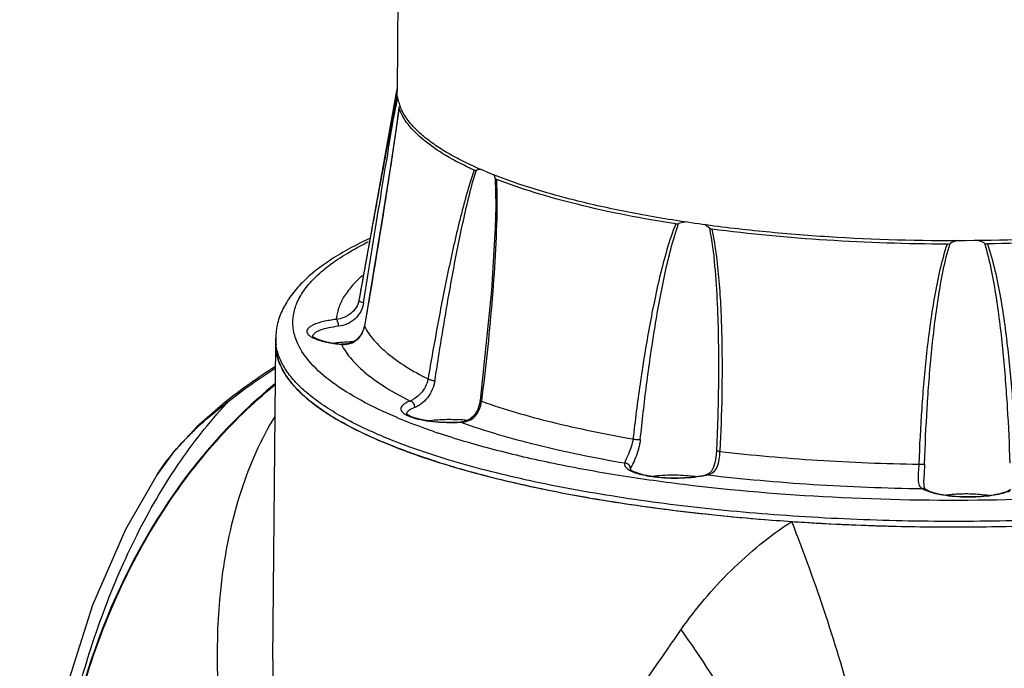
# Model space of a CAD drawing. Header units: millimetres. Extents: x 12 to 2508, y 25 to 1770.
# Tile 40 of 54: x 2165 to 2252, y 963 to 1020. Entities that reach past the tile are written whole.
import ezdxf

# ---------------------------------------------------------------- set-up
doc = ezdxf.new("R2010")
doc.units = ezdxf.units.MM
for name, color, linetype in [('ARM1_ABL88', 7, 'Continuous'), ('ARM1_PIPE_PBL94', 7, 'Continuous'), ('COVER_M_PBL80', 7, 'Continuous'), ('FLANGE_ARM1_PBL89', 7, 'Continuous'), ('HOLDER_M_PBL81', 7, 'Continuous'), ('MODULE_M_ABL79', 7, 'Continuous'), ('new_view_8_VBL72', 7, 'Continuous')]:
    doc.layers.add(name, color=color, linetype=linetype)

# ---------------------------------------------------------------- blocks, each defined once
blk = doc.blocks.new('COVER_M_PBL80', base_point=(1157.768, 1230.828))
at = {"layer": 'COVER_M_PBL80', "color": 2}
for p, q in [((1155.657, 1283.243), (1155.75, 1283.343)), ((1155.664, 1283.235), (1155.75, 1283.343)), ((1149.531, 1276.972), (1149.548, 1276.999))]:
    blk.add_line(p, q, dxfattribs=at)
at = {"layer": 'COVER_M_PBL80', "color": 7}
blk.add_line((1149.53, 1276.971), (1149.531, 1276.972), dxfattribs=at)
for points in [[(1155.522, 1283.349), (1153.026, 1281.174), (1150.888, 1278.835), (1149.53, 1276.971)], [(1149.531, 1276.972), (1146.743, 1272.129), (1143.833, 1265.481), (1141.566, 1258.361), (1139.946, 1251.226), (1138.869, 1244.429), (1138.199, 1238.096), (1137.824, 1232.186), (1137.681, 1226.817)]]:
    blk.add_lwpolyline(points, dxfattribs=at)
blk.add_arc((1191.222, 1237.627), 58.008, 122.66939, 127.98306, dxfattribs=at)
at = {"layer": 'COVER_M_PBL80', "color": 2}
for centre, radius, start, end in [((1191.503, 1237.55), 58.097, 122.93124, 127.98085), ((1173.847, 1258.563), 30.685, 126.14043, 126.46323), ((1170.133, 1262.838), 25.014, 135.81993, 137.42561)]:
    blk.add_arc(centre, radius, start, end, dxfattribs=at)
at = {"layer": 'COVER_M_PBL80', "color": 7}
blk.add_ellipse((1189.949, 1233.009), major_axis=(-12.478, 60.422), ratio=0.797017, start_param=0.39586, end_param=2.63402, dxfattribs=at)
at = {"layer": 'COVER_M_PBL80', "color": 2}
for points, knots in [([(1138.5, 1226.07), (1138.523, 1228.719), (1138.72, 1234.063), (1139.451, 1242.056), (1140.656, 1249.961), (1142.38, 1257.612), (1144.674, 1264.881), (1147.592, 1271.664), (1151.182, 1277.853), (1154.089, 1281.551), (1155.657, 1283.243)], [0, 0, 0, 0, 0.130387, 0.263077, 0.394867, 0.523729, 0.648709, 0.76954, 0.886437, 1, 1, 1, 1]), ([(1152.194, 1280.271), (1152.46, 1280.544), (1153.536, 1281.603), (1154.703, 1282.57), (1155.611, 1283.241)], [0, 0, 0, 0, 0.252443, 1, 1, 1, 1]), ([(1155.522, 1283.349), (1155.535, 1283.358), (1155.607, 1283.393), (1155.692, 1283.367), (1155.75, 1283.343)], [0, 0, 0, 0, 0.200537, 1, 1, 1, 1]), ([(1149.548, 1276.999), (1149.709, 1277.246), (1150.372, 1278.211), (1151.12, 1279.116), (1151.713, 1279.761)], [0, 0, 0, 0, 0.251317, 1, 1, 1, 1])]:
    blk.add_open_spline(points, degree=3, knots=knots, dxfattribs=at)
blk = doc.blocks.new('HOLDER_M_PBL81', base_point=(1208.118, 1221.715))
at = {"layer": 'HOLDER_M_PBL81', "color": 7}
for p, q in [((1159.725, 1260.71), (1159.963, 1288.478)), ((1165.618, 1281.68), (1165.552, 1281.712)), ((1165.61, 1281.679), (1165.552, 1281.712))]:
    blk.add_line(p, q, dxfattribs=at)
at = {"layer": 'HOLDER_M_PBL81', "color": 2}
for p, q in [((1194.547, 1261.785), (1194.509, 1261.73)), ((1194.572, 1261.782), (1194.534, 1261.727))]:
    blk.add_line(p, q, dxfattribs=at)
at = {"layer": 'HOLDER_M_PBL81', "color": 7}
for centre, radius, start, end in [((1164.193, 1288.442), 4.23, 179.50978, 186.48629), ((1177.004, 1301.678), 23.017, 236.68529, 239.44212), ((1178.221, 1303.723), 25.397, 239.42371, 240.07605), ((1196.88, 1349.62), 75.044, 252.32525, 253.68775), ((1201.061, 1364.263), 90.272, 253.75118, 256.18674), ((1204.8, 1379.455), 105.916, 256.18478, 257.48765), ((1208.193, 1395.032), 121.859, 257.51693, 259.31398), ((1211.094, 1410.452), 137.55, 259.31759, 260.4941), ((1213.577, 1425.538), 152.838, 260.51001, 261.97737), ((1215.547, 1439.588), 167.026, 261.98085, 263.04438), ((1217.097, 1452.542), 180.072, 263.05379, 264.34726), ((1218.241, 1464.175), 191.762, 264.34961, 265.33805), ((1218.835, 1471.51), 199.12, 265.33907, 266.12963), ((1219.178, 1476.593), 204.215, 266.12995, 266.76449), ((1219.343, 1479.429), 207.056, 266.76338, 266.96374), ((1219.57, 1483.95), 211.582, 266.96716, 268.89918), ((1219.705, 1484.777), 212.411, 271.00404, 271.18673), ((1219.669, 1487.573), 215.206, 268.8913, 269.08235), ((1219.67, 1487.098), 214.732, 269.08016, 271.00253)]:
    blk.add_arc(centre, radius, start, end, dxfattribs=at)
at = {"layer": 'HOLDER_M_PBL81', "color": 2}
for centre, radius, start, end in [((1365.656, 1141.958), 208.894, 144.47424, 144.82447), ((1366.639, 1141.265), 210.097, 144.8243, 144.99544)]:
    blk.add_arc(centre, radius, start, end, dxfattribs=at)
at = {"layer": 'HOLDER_M_PBL81', "color": 7}
for points, knots in [([(1160.344, 1286.652), (1160.298, 1286.76), (1160.134, 1287.183), (1160.028, 1287.63), (1159.99, 1287.964)], [0, 0, 0, 0, 0.257928, 1, 1, 1, 1]), ([(1160.784, 1285.818), (1160.741, 1285.887), (1160.578, 1286.156), (1160.436, 1286.437), (1160.344, 1286.652)], [0, 0, 0, 0, 0.257516, 1, 1, 1, 1]), ([(1161.761, 1284.571), (1161.666, 1284.672), (1161.312, 1285.065), (1160.991, 1285.488), (1160.784, 1285.818)], [0, 0, 0, 0, 0.263134, 1, 1, 1, 1]), ([(1141.529, 1224.802), (1140.499, 1230.441), (1139.692, 1241.858), (1141.959, 1255.893), (1145.775, 1266.25), (1149.558, 1273.343), (1154.234, 1279.653), (1157.942, 1283.273), (1159.91, 1284.889)], [0, 0, 0, 0, 0.26179, 0.517809, 0.642602, 0.764606, 0.883702, 1, 1, 1, 1]), ([(1162.652, 1283.723), (1162.571, 1283.792), (1162.264, 1284.063), (1161.969, 1284.349), (1161.761, 1284.571)], [0, 0, 0, 0, 0.259126, 1, 1, 1, 1]), ([(1164.363, 1282.444), (1164.206, 1282.547), (1163.617, 1282.947), (1163.05, 1283.381), (1162.652, 1283.723)], [0, 0, 0, 0, 0.263434, 1, 1, 1, 1]), ([(1169.459, 1279.808), (1169.107, 1279.955), (1167.798, 1280.523), (1166.518, 1281.159), (1165.61, 1281.679)], [0, 0, 0, 0, 0.266852, 1, 1, 1, 1]), ([(1174.095, 1278.119), (1173.682, 1278.251), (1172.12, 1278.765), (1170.576, 1279.341), (1169.459, 1279.808)], [0, 0, 0, 0, 0.263512, 1, 1, 1, 1])]:
    blk.add_open_spline(points, degree=3, knots=knots, dxfattribs=at)
at = {"layer": 'HOLDER_M_PBL81', "color": 2}
for points, knots in [([(1159.877, 1282.09), (1158.641, 1280.041), (1156.667, 1275.574), (1155.632, 1270.826), (1155.296, 1268.408)], [0, 0, 0, 0, 0.495142, 1, 1, 1, 1]), ([(1195.647, 1263.34), (1196.956, 1265.174), (1199.9, 1268.685), (1203.462, 1271.589), (1205.395, 1272.844)], [0, 0, 0, 0, 0.494369, 1, 1, 1, 1]), ([(1214.12, 1240.245), (1213.789, 1242.836), (1212.88, 1248.19), (1210.952, 1256.315), (1208.464, 1264.617), (1206.472, 1270.12), (1205.395, 1272.844)], [0, 0, 0, 0, 0.231642, 0.481183, 0.740249, 1, 1, 1, 1]), ([(1155.296, 1268.408), (1154.684, 1264.004), (1154.689, 1254.771), (1157.316, 1240.915), (1162.087, 1226.934), (1166.438, 1217.857), (1168.889, 1213.356)], [0, 0, 0, 0, 0.23186, 0.476375, 0.732755, 1, 1, 1, 1]), ([(1209.464, 1232.83), (1209.071, 1235.265), (1207.788, 1240.345), (1204.795, 1247.97), (1200.729, 1255.773), (1197.437, 1260.841), (1195.647, 1263.34)], [0, 0, 0, 0, 0.219256, 0.463748, 0.726731, 1, 1, 1, 1]), ([(1194.509, 1261.73), (1189.081, 1253.974), (1179.583, 1238.29), (1172.006, 1221.6), (1168.889, 1213.356)], [0, 0, 0, 0, 0.517847, 1, 1, 1, 1]), ([(1159.725, 1260.71), (1159.691, 1256.797), (1160.108, 1248.869), (1162.565, 1232.889), (1166.011, 1221.07), (1168.889, 1213.356)], [0, 0, 0, 0, 0.242271, 0.49024, 1, 1, 1, 1])]:
    blk.add_open_spline(points, degree=3, knots=knots, dxfattribs=at)
blk = doc.blocks.new('MODULE_M_ABL79', base_point=(1208.118, 1221.715))
at = {"layer": 'COVER_M_PBL80'}
blk.add_blockref('COVER_M_PBL80', (1157.768, 1230.828), dxfattribs=at)
at = {"layer": 'HOLDER_M_PBL81'}
blk.add_blockref('HOLDER_M_PBL81', (1208.118, 1221.715), dxfattribs=at)
blk = doc.blocks.new('FLANGE_ARM1_PBL89', base_point=(1217.963, 1291.682))
at = {"layer": 'FLANGE_ARM1_PBL89', "color": 7}
for p, q in [((1170.605, 1310.74), (1167.329, 1292.583)), ((1170.812, 1309.236), (1170.813, 1309.212)), ((1179.332, 1300.596), (1179.332, 1300.569)), ((1159.963, 1288.478), (1159.967, 1288.959)), ((1165.797, 1288.443), (1165.797, 1288.443)), ((1198.938, 1285.315), (1198.938, 1285.315)), ((1176.242, 1281.588), (1176.242, 1281.588)), ((1198.756, 1279.073), (1198.756, 1279.073)), ((1217.022, 1276.439), (1217.022, 1276.438))]:
    blk.add_line(p, q, dxfattribs=at)
at = {"layer": 'FLANGE_ARM1_PBL89', "color": 2}
for p, q in [((1179.293, 1303.055), (1179.332, 1300.596)), ((1179.429, 1300.596), (1179.429, 1300.568)), ((1179.434, 1300.596), (1179.434, 1300.568)), ((1167.329, 1292.583), (1167.289, 1292.302)), ((1167.339, 1292.582), (1167.289, 1292.302)), ((1167.775, 1289.995), (1167.77, 1290.017)), ((1165.755, 1288.427), (1165.797, 1288.443)), ((1165.755, 1288.427), (1165.762, 1288.417)), ((1165.755, 1288.427), (1165.76, 1288.417)), ((1178.082, 1283.463), (1178.076, 1283.414)), ((1178.082, 1283.463), (1178.076, 1283.414)), ((1176.272, 1281.57), (1176.242, 1281.588)), ((1176.243, 1281.569), (1176.272, 1281.57)), ((1199.074, 1279.06), (1199.072, 1279.005)), ((1199.075, 1279.06), (1199.072, 1279.005)), ((1197.964, 1276.948), (1197.844, 1276.953))]:
    blk.add_line(p, q, dxfattribs=at)
at = {"layer": 'FLANGE_ARM1_PBL89', "color": 7}
for points in [[(1170.812, 1309.236), (1170.533, 1307.224), (1170.069, 1304.09), (1169.29, 1299.116), (1167.77, 1290.017)], [(1179.332, 1300.596), (1179.29, 1298.675), (1178.965, 1293.149), (1177.967, 1283.477)], [(1167.77, 1290.017), (1167.698, 1289.729), (1167.443, 1289.218), (1167.063, 1288.813), (1166.608, 1288.553), (1166.107, 1288.44), (1165.797, 1288.443)], [(1198.938, 1285.315), (1198.875, 1282.067), (1198.756, 1279.073)], [(1177.967, 1283.477), (1177.915, 1283.181), (1177.725, 1282.625), (1177.428, 1282.159), (1177.033, 1281.821), (1176.553, 1281.63), (1176.242, 1281.588)], [(1198.756, 1279.073), (1198.733, 1278.729), (1198.648, 1278.114), (1198.511, 1277.627), (1198.329, 1277.28), (1198.058, 1277.034), (1197.841, 1276.952)], [(1217.157, 1275.68), (1217.133, 1275.701), (1217.085, 1275.801), (1217.04, 1276.017), (1217.022, 1276.379), (1217.022, 1276.438)]]:
    blk.add_lwpolyline(points, dxfattribs=at)
for centre, radius, start, end in [((1174.061, 1310.417), 3.458, 174.76515, 184.09178), ((1174.123, 1310.41), 3.521, 170.38472, 174.74986), ((1170.924, 1309.075), 1.103, 100.98159, 102.75934), ((1196.676, 1296.972), 2.238, 48.98115, 62.96101), ((1220.871, 1294.293), 3.386, 105.35563, 117.1146), ((1166.695, 1277.743), 10.891, 94.83866, 97.99905), ((1166.821, 1276.439), 12.201, 94.66185, 94.91439), ((1166.906, 1275.314), 13.329, 90.61977, 94.63071), ((1175.247, 1268.522), 13.308, 85.605, 86.45357), ((1175.311, 1269.325), 12.502, 83.09475, 85.61567), ((1195.308, 1266.839), 10.083, 80.8912, 81.83419)]:
    blk.add_arc(centre, radius, start, end, dxfattribs=at)
at = {"layer": 'FLANGE_ARM1_PBL89', "color": 2}
for centre, radius, start, end in [((1322.702, 1282.429), 154.529, 169.66532, 169.98318), ((1165.773, 1290.342), 2.032, 340.43395, 346.25195), ((1165.807, 1290.334), 1.997, 346.25189, 350.23948), ((1164.194, 1288.923), 4.227, 179.51644, 186.02086), ((1163.501, 1289.08), 0.293, 167.59394, 170.53811), ((1165.847, 1290.303), 1.948, 325.26257, 326.35144), ((1165.798, 1290.332), 2.006, 326.42872, 340.46144), ((1164.252, 1288.929), 4.285, 186.01519, 187.19348), ((1165.982, 1290.313), 1.9, 263.11724, 264.36335), ((1187.663, 1322.419), 43.873, 247.18076, 247.29684), ((1171.769, 1282.268), 0.295, 166.91139, 170.06814), ((1187.015, 1322.244), 45.478, 247.297, 247.484), ((1193.999, 1339.252), 61.862, 251.06917, 251.39691), ((1191.98, 1278.906), 1.779, 237.36436, 240.18879), ((1191.465, 1277.381), 0.295, 166.37043, 169.49648), ((1191.485, 1277.376), 0.315, 158.47173, 166.30209), ((1196.277, 1284.017), 7.268, 282.56813, 283.42722)]:
    blk.add_arc(centre, radius, start, end, dxfattribs=at)
for points, knots in [([(1170.611, 1310.17), (1170.324, 1308.778), (1169.78, 1305.92), (1168.973, 1301.568), (1168.158, 1297.099), (1167.613, 1294.094), (1167.339, 1292.582)], [0, 0, 0, 0, 0.238276, 0.48785, 0.742334, 1, 1, 1, 1]), ([(1167.7, 1292.084), (1168.17, 1295.007), (1168.872, 1299.362), (1169.813, 1305.103), (1170.284, 1307.922), (1170.529, 1309.307)], [0, 0, 0, 0, 0.508795, 0.75814, 1, 1, 1, 1]), ([(1170.813, 1309.212), (1170.598, 1307.588), (1170.124, 1304.357), (1169.124, 1297.95), (1168.324, 1293.168), (1167.775, 1289.995)], [0, 0, 0, 0, 0.252543, 0.503464, 1, 1, 1, 1]), ([(1177.439, 1303.752), (1177.184, 1303.044), (1176.74, 1301.583), (1176.157, 1299.353), (1175.623, 1297.075), (1174.956, 1293.993), (1174.193, 1290.094), (1173.64, 1286.957), (1173.375, 1285.381)], [0, 0, 0, 0, 0.119992, 0.242872, 0.367256, 0.49262, 0.745346, 1, 1, 1, 1]), ([(1173.985, 1285.235), (1174.222, 1286.817), (1174.717, 1289.968), (1175.399, 1293.887), (1175.995, 1296.991), (1176.474, 1299.29), (1176.995, 1301.548), (1177.396, 1303.029), (1177.629, 1303.751)], [0, 0, 0, 0, 0.254156, 0.506586, 0.631908, 0.756328, 0.879533, 1, 1, 1, 1]), ([(1179.434, 1300.568), (1179.424, 1299.131), (1179.309, 1296.262), (1178.894, 1290.555), (1178.435, 1286.293), (1178.082, 1283.463)], [0, 0, 0, 0, 0.251124, 0.501535, 1, 1, 1, 1]), ([(1195.176, 1299.019), (1194.877, 1298.283), (1194.382, 1296.763), (1193.777, 1294.442), (1193.258, 1292.088), (1192.649, 1288.92), (1192.012, 1284.926), (1191.6, 1281.715), (1191.416, 1280.104)], [0, 0, 0, 0, 0.123322, 0.247576, 0.372336, 0.497438, 0.748355, 1, 1, 1, 1]), ([(1192.061, 1280.049), (1192.226, 1281.661), (1192.594, 1284.878), (1193.164, 1288.882), (1193.707, 1292.062), (1194.174, 1294.428), (1194.713, 1296.768), (1195.161, 1298.303), (1195.435, 1299.05)], [0, 0, 0, 0, 0.251541, 0.502394, 0.627481, 0.752221, 0.87659, 1, 1, 1, 1]), ([(1198.144, 1298.661), (1198.369, 1297.565), (1198.635, 1295.341), (1198.851, 1291.999), (1198.944, 1288.656), (1198.948, 1286.428), (1198.938, 1285.315)], [0, 0, 0, 0, 0.250688, 0.50082, 0.750557, 1, 1, 1, 1]), ([(1198.354, 1298.563), (1198.533, 1297.765), (1198.785, 1296.148), (1199.021, 1293.709), (1199.164, 1291.265), (1199.267, 1288.008), (1199.262, 1283.937), (1199.153, 1280.684), (1199.075, 1279.06)], [0, 0, 0, 0, 0.125371, 0.25064, 0.375783, 0.500814, 0.750574, 1, 1, 1, 1]), ([(1161.909, 1288.48), (1161.739, 1288.85), (1161.488, 1289.617), (1161.448, 1290.83), (1161.766, 1292.029), (1162.423, 1293.197), (1163.404, 1294.332), (1164.699, 1295.434), (1166.301, 1296.5), (1167.498, 1297.146), (1168.143, 1297.466)], [0, 0, 0, 0, 0.100668, 0.196826, 0.295565, 0.403415, 0.525264, 0.664272, 0.822232, 1, 1, 1, 1]), ([(1219.068, 1297.239), (1218.802, 1296.468), (1218.386, 1294.887), (1217.915, 1292.487), (1217.546, 1290.069), (1217.151, 1286.833), (1216.801, 1282.771), (1216.635, 1279.515), (1216.578, 1277.886)], [0, 0, 0, 0, 0.125064, 0.250088, 0.375089, 0.500079, 0.750034, 1, 1, 1, 1]), ([(1217.084, 1277.915), (1217.137, 1279.544), (1217.286, 1282.8), (1217.6, 1286.864), (1217.953, 1290.105), (1218.286, 1292.528), (1218.703, 1294.939), (1219.083, 1296.529), (1219.327, 1297.307)], [0, 0, 0, 0, 0.249937, 0.499871, 0.62485, 0.749819, 0.874907, 1, 1, 1, 1]), ([(1222.357, 1297.329), (1222.6, 1296.554), (1222.978, 1294.969), (1223.393, 1292.565), (1223.724, 1290.146), (1224.074, 1286.91), (1224.386, 1282.851), (1224.534, 1279.598), (1224.586, 1277.97)], [0, 0, 0, 0, 0.124843, 0.249812, 0.374736, 0.499725, 0.749798, 1, 1, 1, 1]), ([(1222.622, 1297.265), (1222.888, 1296.497), (1223.306, 1294.922), (1223.778, 1292.529), (1224.15, 1290.117), (1224.549, 1286.886), (1224.905, 1282.83), (1225.077, 1279.577), (1225.137, 1277.949)], [0, 0, 0, 0, 0.124827, 0.249734, 0.374691, 0.499688, 0.749777, 1, 1, 1, 1]), ([(1167.595, 1294.462), (1167.26, 1294.17), (1166.656, 1293.581), (1165.935, 1292.618), (1165.463, 1291.632), (1165.319, 1290.948), (1165.293, 1290.617)], [0, 0, 0, 0, 0.290755, 0.549287, 0.782487, 1, 1, 1, 1]), ([(1167.289, 1292.302), (1167.248, 1292.078), (1167.076, 1291.635), (1166.591, 1291.11), (1165.972, 1290.766), (1165.517, 1290.649), (1165.293, 1290.617)], [0, 0, 0, 0, 0.246312, 0.498241, 0.756203, 1, 1, 1, 1]), ([(1167.7, 1292.084), (1167.658, 1291.822), (1167.489, 1291.303), (1166.988, 1290.644), (1166.296, 1290.186), (1165.759, 1290.04), (1165.492, 1290.011)], [0, 0, 0, 0, 0.245765, 0.495264, 0.751369, 1, 1, 1, 1]), ([(1167.289, 1292.302), (1167.287, 1292.282), (1167.322, 1292.229), (1167.459, 1292.149), (1167.597, 1292.106), (1167.7, 1292.084)], [0, 0, 0, 0, 0.128474, 0.344776, 1, 1, 1, 1]), ([(1165.293, 1290.617), (1164.907, 1290.573), (1164.36, 1290.489), (1163.694, 1290.308), (1163.306, 1290.163), (1163.007, 1290.002), (1162.802, 1289.829), (1162.696, 1289.629), (1162.715, 1289.492), (1162.739, 1289.435)], [0, 0, 0, 0, 0.381397, 0.541715, 0.67764, 0.787751, 0.872899, 0.93895, 1, 1, 1, 1]), ([(1165.492, 1290.011), (1165.493, 1290.138), (1165.468, 1290.321), (1165.384, 1290.522), (1165.326, 1290.597), (1165.293, 1290.617)], [0, 0, 0, 0, 0.582367, 0.824981, 1, 1, 1, 1]), ([(1165.492, 1290.011), (1165.193, 1289.977), (1164.652, 1289.894), (1164.027, 1289.729), (1163.635, 1289.56), (1163.386, 1289.411), (1163.238, 1289.255), (1163.214, 1289.143)], [0, 0, 0, 0, 0.35833, 0.651021, 0.767889, 0.863971, 1, 1, 1, 1]), ([(1167.775, 1289.995), (1168.001, 1289.566), (1168.619, 1288.706), (1169.864, 1287.536), (1171.477, 1286.401), (1172.706, 1285.719), (1173.375, 1285.381)], [0, 0, 0, 0, 0.197711, 0.427518, 0.694251, 1, 1, 1, 1]), ([(1162.739, 1289.435), (1162.784, 1289.328), (1162.999, 1289.118), (1163.254, 1288.992), (1163.41, 1288.926)], [0, 0, 0, 0, 0.407266, 1, 1, 1, 1]), ([(1163.41, 1288.926), (1163.735, 1288.788), (1164.515, 1288.579), (1165.309, 1288.468), (1165.755, 1288.427)], [0, 0, 0, 0, 0.441394, 1, 1, 1, 1]), ([(1165.796, 1288.422), (1166.105, 1288.392), (1166.763, 1288.491), (1167.266, 1288.93), (1167.448, 1289.193)], [0, 0, 0, 0, 0.492497, 1, 1, 1, 1]), ([(1169.463, 1280.29), (1168.136, 1280.845), (1166.268, 1281.727), (1164.045, 1283.109), (1162.708, 1284.12), (1161.625, 1285.153), (1160.801, 1286.208), (1160.241, 1287.283), (1160.046, 1288.029), (1160, 1288.392)], [0, 0, 0, 0, 0.333269, 0.477152, 0.606125, 0.721, 0.823224, 0.915092, 1, 1, 1, 1]), ([(1170.648, 1281.98), (1169.561, 1282.437), (1167.583, 1283.363), (1165.01, 1284.946), (1163.092, 1286.599), (1162.196, 1287.857), (1161.909, 1288.48)], [0, 0, 0, 0, 0.318705, 0.589596, 0.814498, 1, 1, 1, 1]), ([(1165.76, 1288.417), (1165.992, 1287.953), (1166.647, 1287.02), (1167.987, 1285.757), (1169.74, 1284.533), (1171.08, 1283.8), (1171.811, 1283.437)], [0, 0, 0, 0, 0.195898, 0.424856, 0.692155, 1, 1, 1, 1]), ([(1275.933, 1287.5), (1275.883, 1287.08), (1275.642, 1286.212), (1274.923, 1284.982), (1273.854, 1283.787), (1272.445, 1282.63), (1270.705, 1281.511), (1268.641, 1280.436), (1266.266, 1279.409), (1262.548, 1278.06), (1257.215, 1276.574), (1250.092, 1275.136), (1242.178, 1274.017), (1233.666, 1273.246), (1224.766, 1272.844), (1215.698, 1272.821), (1206.686, 1273.177), (1197.953, 1273.904), (1189.714, 1274.983), (1182.171, 1276.385), (1175.508, 1278.074), (1171.438, 1279.471), (1169.6, 1280.233)], [0, 0, 0, 0, 0.011399, 0.023914, 0.038124, 0.054395, 0.072929, 0.093816, 0.11707, 0.142649, 0.200411, 0.266126, 0.338457, 0.415824, 0.496485, 0.578592, 0.660254, 0.739593, 0.814804, 0.884213, 0.946341, 1, 1, 1, 1]), ([(1173.375, 1285.381), (1173.335, 1285.147), (1173.171, 1284.69), (1172.76, 1284.124), (1172.294, 1283.706), (1171.963, 1283.505), (1171.811, 1283.437)], [0, 0, 0, 0, 0.276052, 0.553167, 0.806435, 1, 1, 1, 1]), ([(1173.985, 1285.235), (1173.944, 1284.963), (1173.783, 1284.426), (1173.353, 1283.726), (1172.819, 1283.192), (1172.408, 1282.945), (1172.211, 1282.873)], [0, 0, 0, 0, 0.268451, 0.539441, 0.79497, 1, 1, 1, 1]), ([(1173.375, 1285.381), (1173.456, 1285.336), (1173.661, 1285.279), (1173.868, 1285.244), (1173.985, 1285.235)], [0, 0, 0, 0, 0.441481, 1, 1, 1, 1]), ([(1171.811, 1283.437), (1171.627, 1283.37), (1171.376, 1283.263), (1171.117, 1283.059), (1171.005, 1282.911), (1170.966, 1282.75), (1171.01, 1282.589), (1171.126, 1282.44), (1171.233, 1282.357), (1171.295, 1282.315)], [0, 0, 0, 0, 0.34705, 0.476739, 0.581309, 0.670665, 0.760873, 0.867571, 1, 1, 1, 1]), ([(1172.211, 1282.873), (1172.113, 1282.838), (1171.936, 1282.764), (1171.671, 1282.613), (1171.51, 1282.451), (1171.482, 1282.334)], [0, 0, 0, 0, 0.336508, 0.613118, 1, 1, 1, 1]), ([(1172.211, 1282.873), (1172.212, 1283.001), (1172.137, 1283.249), (1171.924, 1283.414), (1171.811, 1283.437)], [0, 0, 0, 0, 0.5238, 1, 1, 1, 1]), ([(1176.272, 1281.57), (1176.507, 1281.577), (1176.979, 1281.665), (1177.568, 1282.088), (1177.934, 1282.71), (1178.047, 1283.177), (1178.076, 1283.414)], [0, 0, 0, 0, 0.249724, 0.495475, 0.745587, 1, 1, 1, 1]), ([(1178.076, 1283.414), (1178.048, 1283.423), (1178.013, 1283.435), (1177.966, 1283.464), (1177.967, 1283.477)], [0, 0, 0, 0, 0.692636, 1, 1, 1, 1]), ([(1178.076, 1283.414), (1180.09, 1282.707), (1184.505, 1281.441), (1189.001, 1280.523), (1191.416, 1280.104)], [0, 0, 0, 0, 0.465437, 1, 1, 1, 1]), ([(1173.93, 1280.736), (1173.649, 1280.832), (1172.573, 1281.21), (1171.508, 1281.62), (1170.73, 1281.946)], [0, 0, 0, 0, 0.260156, 1, 1, 1, 1]), ([(1171.295, 1282.315), (1171.331, 1282.29), (1171.502, 1282.186), (1171.686, 1282.107), (1171.832, 1282.052)], [0, 0, 0, 0, 0.218621, 1, 1, 1, 1]), ([(1171.832, 1282.052), (1172.116, 1281.947), (1172.766, 1281.777), (1174.237, 1281.557), (1175.427, 1281.528), (1176.243, 1281.569)], [0, 0, 0, 0, 0.203407, 0.450148, 1, 1, 1, 1]), ([(1266.925, 1281.925), (1265.699, 1281.362), (1263.005, 1280.306), (1258.596, 1278.964), (1253.6, 1277.776), (1246.005, 1276.376), (1235.609, 1275.172), (1222.5, 1274.572), (1209.13, 1274.816), (1198.191, 1275.727), (1189.908, 1276.893), (1184.234, 1277.935), (1179.049, 1279.147), (1175.792, 1280.108), (1174.265, 1280.622)], [0, 0, 0, 0, 0.043014, 0.092144, 0.146924, 0.206735, 0.338402, 0.480366, 0.62504, 0.764641, 0.830205, 0.891783, 0.948601, 1, 1, 1, 1]), ([(1176.272, 1281.57), (1178.44, 1280.798), (1183.214, 1279.423), (1188.078, 1278.438), (1190.698, 1277.991)], [0, 0, 0, 0, 0.464004, 1, 1, 1, 1]), ([(1191.416, 1280.104), (1191.388, 1279.866), (1191.278, 1279.41), (1191.036, 1278.813), (1190.832, 1278.393), (1190.727, 1278.133), (1190.7, 1278.032), (1190.698, 1277.991)], [0, 0, 0, 0, 0.320792, 0.62357, 0.862765, 0.944751, 1, 1, 1, 1]), ([(1192.061, 1280.049), (1192.032, 1279.772), (1191.926, 1279.233), (1191.67, 1278.505), (1191.428, 1277.984), (1191.269, 1277.663), (1191.211, 1277.541), (1191.191, 1277.491)], [0, 0, 0, 0, 0.306954, 0.603692, 0.851554, 0.940625, 1, 1, 1, 1]), ([(1191.416, 1280.104), (1191.529, 1280.082), (1191.744, 1280.054), (1191.96, 1280.042), (1192.061, 1280.049)], [0, 0, 0, 0, 0.535021, 1, 1, 1, 1]), ([(1197.964, 1276.948), (1198.149, 1276.984), (1198.52, 1277.141), (1198.874, 1277.662), (1199.025, 1278.306), (1199.062, 1278.766), (1199.072, 1279.005)], [0, 0, 0, 0, 0.222624, 0.453637, 0.71669, 1, 1, 1, 1]), ([(1199.072, 1279.005), (1199.029, 1279.009), (1198.953, 1279.017), (1198.85, 1279.034), (1198.795, 1279.048), (1198.756, 1279.063), (1198.756, 1279.073)], [0, 0, 0, 0, 0.397032, 0.710928, 0.914954, 1, 1, 1, 1]), ([(1199.072, 1279.005), (1201.928, 1278.673), (1207.757, 1278.16), (1213.604, 1277.932), (1216.578, 1277.886)], [0, 0, 0, 0, 0.491562, 1, 1, 1, 1]), ([(1190.698, 1277.991), (1190.68, 1277.945), (1190.663, 1277.84), (1190.718, 1277.68), (1190.843, 1277.533), (1190.956, 1277.45), (1191.02, 1277.408)], [0, 0, 0, 0, 0.207132, 0.422285, 0.680131, 1, 1, 1, 1]), ([(1191.191, 1277.491), (1191.193, 1277.616), (1191.084, 1277.877), (1190.826, 1277.986), (1190.698, 1277.991)], [0, 0, 0, 0, 0.494208, 1, 1, 1, 1]), ([(1216.578, 1277.886), (1216.568, 1277.647), (1216.535, 1277.193), (1216.502, 1276.644), (1216.539, 1276.257), (1216.607, 1276.025), (1216.726, 1275.845), (1216.837, 1275.766), (1216.895, 1275.738)], [0, 0, 0, 0, 0.314449, 0.600416, 0.721381, 0.824944, 0.914996, 1, 1, 1, 1]), ([(1216.578, 1277.886), (1216.637, 1277.884), (1216.747, 1277.882), (1216.897, 1277.885), (1217.006, 1277.896), (1217.067, 1277.903), (1217.084, 1277.915)], [0, 0, 0, 0, 0.346576, 0.652201, 0.87886, 1, 1, 1, 1]), ([(1217.084, 1277.915), (1217.076, 1277.663), (1217.051, 1277.171), (1217.024, 1276.68), (1217.022, 1276.439)], [0, 0, 0, 0, 0.511374, 1, 1, 1, 1]), ([(1191.095, 1277.363), (1191.221, 1277.29), (1191.519, 1277.159), (1192.246, 1276.933), (1192.856, 1276.828), (1193.29, 1276.774)], [0, 0, 0, 0, 0.191141, 0.425192, 1, 1, 1, 1]), ([(1193.29, 1276.774), (1194.079, 1276.676), (1195.268, 1276.63), (1196.794, 1276.735), (1197.521, 1276.848), (1197.858, 1276.923)], [0, 0, 0, 0, 0.519979, 0.774158, 1, 1, 1, 1]), ([(1197.964, 1276.948), (1201.05, 1276.582), (1207.354, 1276.021), (1213.677, 1275.781), (1216.895, 1275.738)], [0, 0, 0, 0, 0.491211, 1, 1, 1, 1]), ([(1217.153, 1275.683), (1217.096, 1275.717), (1217.007, 1275.744), (1216.918, 1275.74), (1216.895, 1275.738)], [0, 0, 0, 0, 0.744032, 1, 1, 1, 1]), ([(1216.895, 1275.738), (1216.911, 1275.728), (1216.98, 1275.688), (1217.05, 1275.652), (1217.105, 1275.626)], [0, 0, 0, 0, 0.235647, 1, 1, 1, 1]), ([(1217.105, 1275.626), (1217.132, 1275.613), (1217.251, 1275.559), (1217.372, 1275.513), (1217.466, 1275.48)], [0, 0, 0, 0, 0.233733, 1, 1, 1, 1]), ([(1217.466, 1275.48), (1217.723, 1275.391), (1218.3, 1275.243), (1219.598, 1275.041), (1220.643, 1274.999), (1221.362, 1275.015)], [0, 0, 0, 0, 0.206807, 0.451913, 1, 1, 1, 1]), ([(1221.362, 1275.015), (1221.988, 1275.029), (1222.879, 1275.098), (1223.959, 1275.32), (1224.415, 1275.468), (1224.61, 1275.555)], [0, 0, 0, 0, 0.567645, 0.806185, 1, 1, 1, 1])]:
    blk.add_open_spline(points, degree=3, knots=knots, dxfattribs=at)
at = {"layer": 'FLANGE_ARM1_PBL89', "color": 7}
for points, knots in [([(1170.611, 1310.17), (1170.612, 1310.16), (1170.638, 1310.138), (1170.665, 1310.147), (1170.681, 1310.151)], [0, 0, 0, 0, 0.384504, 1, 1, 1, 1]), ([(1170.853, 1309.334), (1170.847, 1309.325), (1170.831, 1309.294), (1170.815, 1309.261), (1170.812, 1309.236)], [0, 0, 0, 0, 0.295515, 1, 1, 1, 1]), ([(1177.439, 1303.752), (1176.587, 1304.139), (1175.043, 1304.92), (1173.061, 1306.255), (1171.619, 1307.646), (1170.993, 1308.698), (1170.813, 1309.212)], [0, 0, 0, 0, 0.319748, 0.590047, 0.813958, 1, 1, 1, 1]), ([(1177.439, 1303.752), (1177.452, 1303.747), (1177.514, 1303.73), (1177.58, 1303.74), (1177.629, 1303.751)], [0, 0, 0, 0, 0.216042, 1, 1, 1, 1]), ([(1178.088, 1303.817), (1178.051, 1303.815), (1177.897, 1303.804), (1177.744, 1303.777), (1177.629, 1303.751)], [0, 0, 0, 0, 0.239872, 1, 1, 1, 1]), ([(1179.293, 1303.055), (1179.285, 1303.084), (1179.25, 1303.195), (1179.198, 1303.3), (1179.15, 1303.372)], [0, 0, 0, 0, 0.257002, 1, 1, 1, 1]), ([(1179.293, 1303.055), (1179.3, 1303.029), (1179.322, 1302.979), (1179.366, 1302.945), (1179.391, 1302.936)], [0, 0, 0, 0, 0.499522, 1, 1, 1, 1]), ([(1195.176, 1299.019), (1192.259, 1299.475), (1188.072, 1300.279), (1182.833, 1301.713), (1180.485, 1302.513), (1179.391, 1302.936)], [0, 0, 0, 0, 0.54367, 0.783955, 1, 1, 1, 1]), ([(1195.176, 1299.019), (1195.196, 1299.016), (1195.284, 1299.011), (1195.371, 1299.029), (1195.435, 1299.05)], [0, 0, 0, 0, 0.23927, 1, 1, 1, 1]), ([(1196.063, 1299.197), (1196.01, 1299.189), (1195.798, 1299.154), (1195.589, 1299.099), (1195.435, 1299.05)], [0, 0, 0, 0, 0.247513, 1, 1, 1, 1]), ([(1198.144, 1298.661), (1198.159, 1298.649), (1198.22, 1298.601), (1198.296, 1298.571), (1198.354, 1298.563)], [0, 0, 0, 0, 0.239374, 1, 1, 1, 1]), ([(1219.068, 1297.239), (1215.533, 1297.249), (1208.61, 1297.473), (1201.712, 1298.122), (1198.354, 1298.563)], [0, 0, 0, 0, 0.510697, 1, 1, 1, 1]), ([(1242.714, 1298.888), (1239.506, 1298.393), (1232.818, 1297.642), (1226.098, 1297.326), (1222.622, 1297.265)], [0, 0, 0, 0, 0.482793, 1, 1, 1, 1]), ([(1168.255, 1297.744), (1167.085, 1297.202), (1164.972, 1296.083), (1162.663, 1294.326), (1161.309, 1292.775), (1160.565, 1291.576), (1160.086, 1290.298), (1159.971, 1289.404), (1159.967, 1288.959)], [0, 0, 0, 0, 0.304691, 0.563442, 0.679681, 0.789401, 0.894898, 1, 1, 1, 1]), ([(1219.068, 1297.239), (1219.091, 1297.239), (1219.181, 1297.246), (1219.268, 1297.276), (1219.327, 1297.307)], [0, 0, 0, 0, 0.25559, 1, 1, 1, 1]), ([(1163.192, 1289.155), (1163.191, 1289.159), (1163.214, 1289.127), (1163.233, 1289.116), (1163.295, 1289.061), (1163.375, 1289.014), (1163.484, 1288.956), (1163.613, 1288.898), (1163.764, 1288.84), (1164, 1288.76), (1164.336, 1288.669), (1164.782, 1288.576), (1165.275, 1288.498), (1165.619, 1288.46), (1165.797, 1288.443)], [0, 0, 0, 0, 0.004475, 0.020357, 0.046598, 0.082475, 0.127111, 0.179497, 0.238752, 0.304345, 0.452542, 0.620351, 0.80418, 1, 1, 1, 1]), ([(1159.963, 1288.478), (1159.96, 1288.194), (1160.015, 1287.614), (1160.371, 1286.427), (1161.313, 1284.939), (1163.052, 1283.298), (1164.491, 1282.337), (1165.3, 1281.859)], [0, 0, 0, 0, 0.096099, 0.195724, 0.416865, 0.681994, 1, 1, 1, 1]), ([(1169.459, 1279.808), (1171.313, 1279.032), (1175.427, 1277.613), (1182.172, 1275.901), (1189.821, 1274.482), (1198.181, 1273.396), (1207.044, 1272.672), (1216.183, 1272.329), (1225.368, 1272.376), (1234.364, 1272.812), (1242.944, 1273.624), (1250.892, 1274.792), (1258.006, 1276.283), (1263.302, 1277.819), (1266.964, 1279.212), (1269.281, 1280.267), (1271.274, 1281.37), (1272.933, 1282.517), (1274.248, 1283.702), (1275.212, 1284.926), (1275.812, 1286.187), (1275.955, 1287.063), (1275.959, 1287.483)], [0, 0, 0, 0, 0.053899, 0.116465, 0.186468, 0.262376, 0.342454, 0.424828, 0.507553, 0.588671, 0.666276, 0.738576, 0.803958, 0.861069, 0.88621, 0.908959, 0.929288, 0.947232, 0.962917, 0.9766, 0.988734, 1, 1, 1, 1]), ([(1171.459, 1282.343), (1171.462, 1282.345), (1171.466, 1282.334), (1171.474, 1282.328), (1171.49, 1282.311), (1171.518, 1282.286), (1171.563, 1282.251), (1171.623, 1282.213), (1171.696, 1282.172), (1171.782, 1282.13), (1171.919, 1282.069), (1172.118, 1281.996), (1172.385, 1281.914), (1172.688, 1281.839), (1173.02, 1281.771), (1173.379, 1281.711), (1173.894, 1281.643), (1174.572, 1281.585), (1175.403, 1281.561), (1175.963, 1281.574), (1176.242, 1281.588)], [0, 0, 0, 0, 0.001784, 0.004013, 0.007089, 0.015644, 0.027227, 0.041684, 0.058833, 0.078464, 0.100359, 0.150205, 0.207392, 0.271064, 0.340401, 0.414588, 0.492802, 0.65798, 0.829375, 1, 1, 1, 1]), ([(1165.3, 1281.859), (1165.608, 1281.677), (1166.956, 1280.919), (1168.362, 1280.267), (1169.459, 1279.808)], [0, 0, 0, 0, 0.231412, 1, 1, 1, 1]), ([(1173.442, 1281.715), (1173.865, 1281.775), (1174.742, 1281.844), (1175.621, 1281.832), (1176.07, 1281.804)], [0, 0, 0, 0, 0.486972, 1, 1, 1, 1]), ([(1191.155, 1277.456), (1191.16, 1277.453), (1191.173, 1277.434), (1191.21, 1277.404), (1191.267, 1277.357), (1191.392, 1277.283), (1191.602, 1277.185), (1191.913, 1277.075), (1192.289, 1276.972), (1192.721, 1276.881), (1193.197, 1276.805), (1193.892, 1276.724), (1194.798, 1276.672), (1195.883, 1276.686), (1196.903, 1276.772), (1197.549, 1276.882), (1197.844, 1276.953)], [0, 0, 0, 0, 0.002743, 0.009786, 0.020681, 0.035116, 0.073372, 0.122076, 0.179574, 0.244487, 0.315468, 0.391163, 0.551204, 0.71348, 0.866737, 1, 1, 1, 1]), ([(1193.13, 1276.827), (1193.724, 1276.912), (1194.932, 1276.98), (1196.14, 1276.905), (1196.74, 1276.819)], [0, 0, 0, 0, 0.497264, 1, 1, 1, 1]), ([(1217.153, 1275.683), (1217.233, 1275.634), (1217.429, 1275.539), (1217.937, 1275.36), (1218.751, 1275.183), (1219.866, 1275.054), (1221.077, 1275.014), (1222.268, 1275.066), (1223.324, 1275.205), (1224.063, 1275.386), (1224.486, 1275.563), (1224.633, 1275.65), (1224.685, 1275.692)], [0, 0, 0, 0, 0.036428, 0.084576, 0.209029, 0.35892, 0.520516, 0.679577, 0.821972, 0.934079, 0.973926, 1, 1, 1, 1]), ([(1218.974, 1275.175), (1219.104, 1275.194), (1219.656, 1275.261), (1220.211, 1275.289), (1220.635, 1275.292)], [0, 0, 0, 0, 0.23704, 1, 1, 1, 1]), ([(1220.635, 1275.292), (1220.817, 1275.293), (1221.518, 1275.285), (1222.219, 1275.226), (1222.733, 1275.145)], [0, 0, 0, 0, 0.258814, 1, 1, 1, 1])]:
    blk.add_open_spline(points, degree=3, knots=knots, dxfattribs=at)
at = {"layer": 'FLANGE_ARM1_PBL89', "color": 2}
blk.add_open_spline([(1179.391, 1302.936), (1179.431, 1302.157), (1179.44, 1301.376), (1179.434, 1300.596)], degree=3, dxfattribs=at)
at = {"layer": 'FLANGE_ARM1_PBL89', "color": 7}
for points in [[(1222.357, 1297.329), (1222.143, 1297.431), (1221.919, 1297.513), (1221.689, 1297.571)], [(1222.357, 1297.329), (1222.439, 1297.29), (1222.531, 1297.263), (1222.622, 1297.265)]]:
    blk.add_open_spline(points, degree=3, dxfattribs=at)
blk = doc.blocks.new('ARM1_PIPE_PBL94', base_point=(1218.71, 1369.431))
at = {"layer": 'ARM1_PIPE_PBL94', "color": 7}
blk.add_line((1171.773, 1441.325), (1170.654, 1310.731), dxfattribs=at)
for centre, radius, start, end in [((1174.607, 1310.809), 3.966, 195.93753, 199.41684), ((1174.768, 1310.865), 4.136, 199.40467, 200.92293), ((1174.86, 1310.9), 4.235, 200.92107, 201.91754)]:
    blk.add_arc(centre, radius, start, end, dxfattribs=at)
for points, knots in [([(1170.794, 1309.72), (1170.77, 1309.804), (1170.687, 1310.134), (1170.652, 1310.477), (1170.654, 1310.731)], [0, 0, 0, 0, 0.254576, 1, 1, 1, 1]), ([(1244.196, 1299.428), (1242.446, 1299.133), (1238.827, 1298.614), (1231.252, 1297.847), (1221.389, 1297.412), (1211.435, 1297.641), (1203.576, 1298.238), (1197.967, 1298.876), (1192.685, 1299.696), (1187.816, 1300.685), (1183.436, 1301.826), (1179.616, 1303.1), (1176.836, 1304.301), (1174.958, 1305.33), (1173.784, 1306.089), (1172.789, 1306.866), (1171.761, 1307.868), (1171.17, 1308.726), (1170.932, 1309.319)], [0, 0, 0, 0, 0.069936, 0.143973, 0.299922, 0.458564, 0.535919, 0.6104, 0.680911, 0.74644, 0.806089, 0.859114, 0.904975, 0.925139, 0.943456, 0.959973, 0.974789, 1, 1, 1, 1])]:
    blk.add_open_spline(points, degree=3, knots=knots, dxfattribs=at)
blk = doc.blocks.new('ARM1_ABL88', base_point=(1217.963, 1368.063))
at = {"layer": 'ARM1_PIPE_PBL94'}
blk.add_blockref('ARM1_PIPE_PBL94', (1218.71, 1369.431), dxfattribs=at)
at = {"layer": 'FLANGE_ARM1_PBL89'}
blk.add_blockref('FLANGE_ARM1_PBL89', (1217.963, 1291.682), dxfattribs=at)
blk = doc.blocks.new('NEW_VIEW_8_VBL72', base_point=(1264.721, 1451.007))
at = {"layer": 'ARM1_ABL88'}
blk.add_blockref('ARM1_ABL88', (1217.963, 1368.063), dxfattribs=at)
at = {"layer": 'MODULE_M_ABL79'}
blk.add_blockref('MODULE_M_ABL79', (1208.118, 1221.715), dxfattribs=at)

msp = doc.modelspace()

# ---------------------------------------------------------------- block references
at = {"layer": 'new_view_8_VBL72'}
msp.add_blockref('NEW_VIEW_8_VBL72', (2292.725, 1154.294), dxfattribs=at)

doc.saveas('drawing.dxf')
